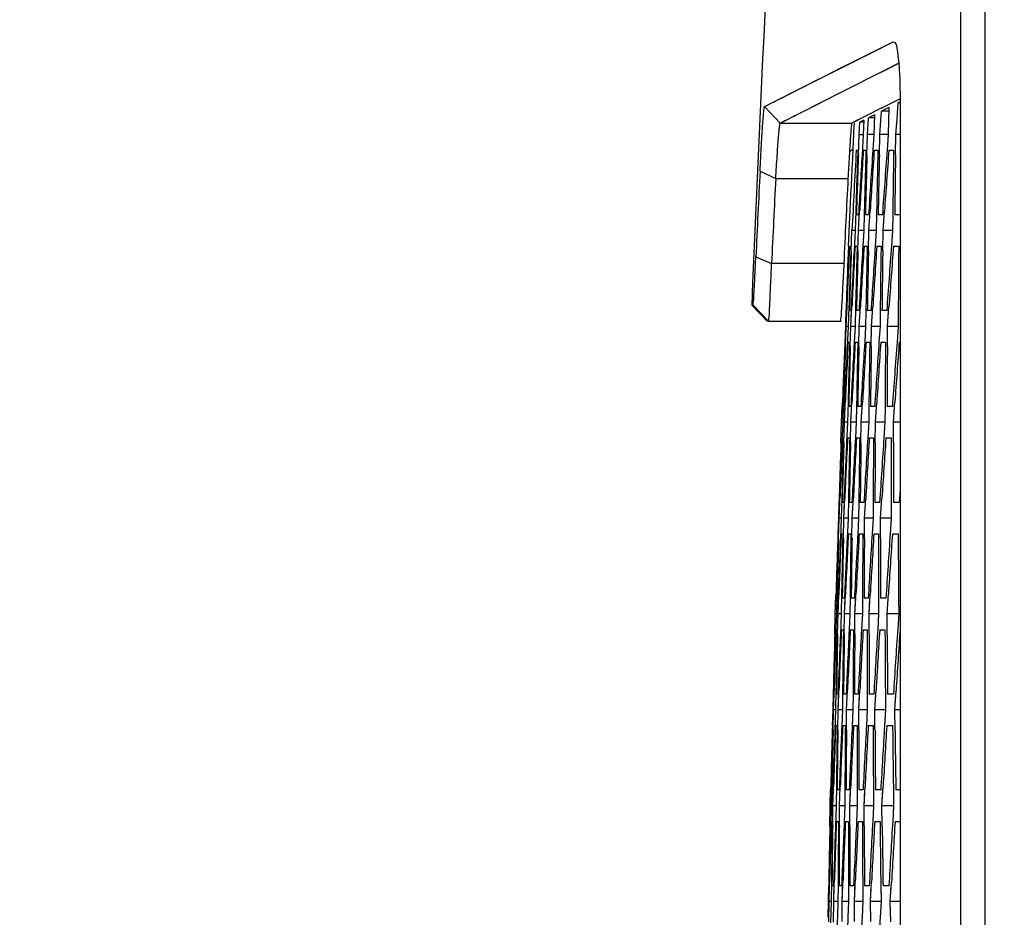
# Model space of a CAD drawing. Header units: millimetres. Extents: x 0 to 420, y 0 to 297.
# Tile 111 of 256: x 49.14 to 55.4, y 222.3 to 228.01. Entities that reach past the tile are written whole.
import ezdxf

# ---------------------------------------------------------------- set-up
doc = ezdxf.new("R2010")
doc.units = ezdxf.units.MM
doc.header["$LTSCALE"] = 23.1
doc.layers.get('0').update_dxf_attribs({"linetype": 'CONTINUOUS'})
doc.layers.add('02___PRT_ALL_AXES', color=7, linetype='CONTINUOUS')
doc.layers.add('DIM_PILOTEES', color=7, linetype='CONTINUOUS')
doc.styles.get("Standard").update_dxf_attribs({"font": 'txt', "width": 0.7})
doc.dimstyles.new('DIMSTYLE_1', dxfattribs={"dimtxt": 2.5, "dimasz": 3.5, "dimexe": 2, "dimexo": 0, "dimtad": 1, "dimdec": 0, "dimlfac": 5, "dimdsep": 46, "dimtxsty": 'Standard', "dimblk": '_FILLED', "dimblk1": '_FILLED', "dimblk2": '_FILLED', "dimcen": 0.09, "dimazin": 2, "dimtp": 0.8, "dimtm": 0.8, "dimtfac": 1, "dimtdec": 0, "dimtofl": 0, "dimtmove": 0, "dimatfit": 3, "dimldrblk": '_FILLED', "dimfxl": 0, "dimtolj": 1, "dimarcsym": 0})

# ---------------------------------------------------------------- blocks, each defined once
blk = doc.blocks.new('_FILLED')
at = {"color": 0, "linetype": 'ByBlock'}
blk.add_solid([(0, 0), (-1, 0.1429), (-1, -0.1429)], dxfattribs=at)
blk = doc.blocks.new('*D1')
at = {"layer": 'DIM_PILOTEES', "color": 2, "linetype": 'Continuous'}
for p, q in [((71.586, 247.7489), (30.431, 247.7489)), ((32.431, 247.7489), (32.431, 199.5161)), ((32.431, 151.2834), (32.431, 199.5161)), ((53.6999, 151.2834), (30.431, 151.2834))]:
    blk.add_line(p, q, dxfattribs=at)
at = {"layer": 'DIM_PILOTEES', "color": 2, "linetype": 'Continuous', "xscale": 3.5, "yscale": 3.5, "zscale": 3.5}
for p, rotation in [((32.431, 247.7489), 90), ((32.431, 151.2834), 270)]:
    blk.add_blockref('_FILLED', p, dxfattribs=dict(at, rotation=rotation))
at = {"layer": 'DIM_PILOTEES', "color": 2, "linetype": 'Continuous', "insert": (29.306, 199.5161), "char_height": 2.5, "width": 8.839286, "attachment_point": 2, "rotation": 90, "line_spacing_factor": 0.9}
blk.add_mtext('{\\ftxt;\\W0.0001;\\H0.0001;\\~}{\\ftxt;\\W2.3571428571;\\H2.5; }{\\ftxt;\\W0.0001;\\H0.0001;\\~}', dxfattribs=at)
blk = doc.blocks.new('*D4')
at = {"layer": 'DIM_PILOTEES', "color": 2, "linetype": 'Continuous'}
for p, q in [((71.586, 247.7489), (38.087, 247.7489)), ((40.087, 247.7489), (40.087, 202.0461)), ((40.087, 156.3434), (40.087, 202.0461)), ((55.3461, 156.3434), (38.087, 156.3434))]:
    blk.add_line(p, q, dxfattribs=at)
at = {"layer": 'DIM_PILOTEES', "color": 2, "linetype": 'Continuous', "xscale": 3.5, "yscale": 3.5, "zscale": 3.5}
for p, rotation in [((40.087, 247.7489), 90), ((40.087, 156.3434), 270)]:
    blk.add_blockref('_FILLED', p, dxfattribs=dict(at, rotation=rotation))
at = {"layer": 'DIM_PILOTEES', "color": 2, "linetype": 'Continuous', "insert": (36.962, 202.0461), "char_height": 2.5, "width": 8.571429, "attachment_point": 2, "rotation": 90, "line_spacing_factor": 0.9}
blk.add_mtext('{\\ftxt;\\W0.0001;\\H0.0001;\\~}{\\ftxt;\\W2.2857142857;\\H2.5; }{\\ftxt;\\W0.0001;\\H0.0001;\\~}', dxfattribs=at)

msp = doc.modelspace()

# ---------------------------------------------------------------- linework, layer by layer
at = {"color": 7, "linetype": 'Continuous'}
for p, q in [((55.2799, 228.5511), (55.2799, 208.9357)), ((55.1249, 228.4687), (55.1249, 209.0181)), ((53.8777, 227.4618), (54.6957, 227.8744)), ((54.6957, 227.8744), (54.7051, 227.8722)), ((54.6343, 227.6886), (54.7304, 227.737)), ((54.3692, 227.5549), (54.6343, 227.6886)), ((53.9776, 227.3571), (54.3692, 227.5549)), ((53.8777, 227.4618), (53.9776, 227.3571)), ((54.6297, 227.456), (54.4335, 227.3571)), ((54.6596, 227.4711), (54.5688, 227.4253)), ((54.6685, 227.4553), (54.6219, 227.4319)), ((54.7405, 227.5118), (54.6596, 227.4711)), ((54.6685, 227.4553), (54.6653, 227.2834)), ((54.7214, 227.3841), (54.7294, 227.486)), ((54.7357, 227.4892), (54.7294, 227.486)), ((54.7357, 227.4892), (54.7294, 227.486)), ((54.7408, 227.486), (54.7294, 227.486)), ((54.7408, 227.4791), (54.7408, 210.0077)), ((54.5332, 227.2834), (54.5402, 227.3907)), ((54.5769, 227.4092), (54.5402, 227.3907)), ((54.5769, 227.3907), (54.5402, 227.3907)), ((54.5769, 227.4092), (54.5737, 227.2834)), ((54.6112, 227.2834), (54.6219, 227.4319)), ((54.668, 227.4319), (54.6219, 227.4319)), ((53.9776, 227.3571), (54.4335, 227.3571)), ((54.4724, 227.3767), (54.4335, 227.3571)), ((54.4794, 227.2834), (54.484, 227.3624)), ((54.5093, 227.3751), (54.484, 227.3624)), ((54.5093, 227.3624), (54.484, 227.3624)), ((54.5093, 227.3751), (54.5064, 227.2834)), ((54.7135, 227.2834), (54.7214, 227.3841)), ((54.475, 227.1538), (54.4794, 227.2834)), ((54.4794, 227.2834), (54.5064, 227.2834)), ((54.5064, 227.2834), (54.4985, 227.1533)), ((54.5064, 227.2834), (54.4985, 227.1533)), ((54.5296, 227.1548), (54.5332, 227.2834)), ((54.5296, 227.1548), (54.5332, 227.2834)), ((54.5737, 227.2834), (54.5332, 227.2834)), ((54.5737, 227.2834), (54.567, 227.184)), ((54.5737, 227.2834), (54.567, 227.184)), ((54.6085, 227.1543), (54.6112, 227.2834)), ((54.6085, 227.1543), (54.6112, 227.2834)), ((54.6653, 227.2834), (54.6112, 227.2834)), ((54.6653, 227.2834), (54.6579, 227.1842)), ((54.7117, 227.1557), (54.7135, 227.2834)), ((54.7408, 227.2834), (54.7135, 227.2834)), ((54.4614, 227.1834), (54.4715, 227.1834)), ((54.5064, 227.1834), (54.5233, 227.1834)), ((54.5757, 227.1834), (54.5993, 227.1834)), ((54.6692, 227.1834), (54.6996, 227.1834)), ((53.8492, 227.0508), (53.9491, 227.005)), ((53.9491, 227.005), (54.409, 227.005)), ((54.4286, 226.9634), (54.4286, 226.9434)), ((54.4121, 226.5734), (54.4282, 226.9434)), ((54.4284, 226.9434), (54.4286, 226.9434)), ((54.4586, 226.7986), (54.4546, 226.6734)), ((54.4761, 226.7734), (54.4626, 226.7734)), ((54.4761, 226.6734), (54.4833, 226.7983)), ((54.4819, 226.7731), (54.4833, 226.7983)), ((54.5123, 226.7741), (54.5098, 226.6734)), ((54.54, 226.7734), (54.5197, 226.7734)), ((54.542, 226.6734), (54.55, 226.7978)), ((54.591, 226.7736), (54.5892, 226.6734)), ((54.6281, 226.7734), (54.6011, 226.7734)), ((54.6321, 226.6734), (54.6409, 226.7971)), ((54.694, 226.7736), (54.6929, 226.6734)), ((54.694, 226.7736), (54.6929, 226.6734)), ((54.7405, 226.7734), (54.7068, 226.7734)), ((54.4299, 226.5431), (54.4344, 226.6734)), ((54.4546, 226.6734), (54.4344, 226.6734)), ((54.4546, 226.6734), (54.4476, 226.5442)), ((54.4725, 226.5455), (54.4761, 226.6734)), ((54.4725, 226.5455), (54.4761, 226.6734)), ((54.5098, 226.6734), (54.4761, 226.6734)), ((54.5098, 226.6734), (54.5037, 226.5738)), ((54.5098, 226.6734), (54.5037, 226.5738)), ((54.5392, 226.5443), (54.542, 226.6734)), ((54.5392, 226.5443), (54.542, 226.6734)), ((54.5892, 226.6734), (54.542, 226.6734)), ((54.5892, 226.6734), (54.5825, 226.5741)), ((54.6302, 226.5461), (54.6321, 226.6734)), ((54.6929, 226.6734), (54.6321, 226.6734)), ((54.6929, 226.6734), (54.6855, 226.5743)), ((54.4123, 226.5734), (54.4069, 226.4415)), ((54.4123, 226.5734), (54.4069, 226.4415)), ((54.4121, 226.5734), (54.4123, 226.5734)), ((54.415, 226.4469), (54.4211, 226.5734)), ((54.4211, 226.5734), (54.4278, 226.5734)), ((54.454, 226.5734), (54.4675, 226.5734)), ((54.5111, 226.5734), (54.5314, 226.5734)), ((54.5925, 226.5734), (54.6195, 226.5734)), ((54.6982, 226.5734), (54.7319, 226.5734)), ((53.8225, 226.5058), (53.9224, 226.463)), ((54.3824, 226.463), (53.9224, 226.463)), ((54.4032, 226.1919), (54.415, 226.4469)), ((53.896, 226.0946), (53.7961, 226.1986)), ((53.7961, 226.1986), (53.8048, 226.1986)), ((53.8048, 226.1986), (53.9047, 226.0946)), ((54.3975, 226.0634), (54.4032, 226.1919)), ((54.3975, 226.0634), (54.402, 226.1646)), ((54.4149, 226.1885), (54.4109, 226.0634)), ((54.4277, 226.1634), (54.4176, 226.1634)), ((54.427, 226.0634), (54.4334, 226.1878)), ((54.427, 226.0634), (54.4321, 226.1632)), ((54.4572, 226.1905), (54.454, 226.0634)), ((54.4794, 226.1634), (54.4626, 226.1634)), ((54.4808, 226.0634), (54.488, 226.1874)), ((54.4865, 226.163), (54.488, 226.1874)), ((54.5231, 226.1636), (54.5212, 226.0634)), ((54.5555, 226.1634), (54.5318, 226.1634)), ((54.5588, 226.0634), (54.5668, 226.1868)), ((54.6139, 226.1635), (54.6128, 226.0634)), ((54.6139, 226.1635), (54.6128, 226.0634)), ((54.6557, 226.1634), (54.6253, 226.1634)), ((54.661, 226.0634), (54.6698, 226.187)), ((54.7291, 226.1635), (54.7286, 226.0634)), ((54.7291, 226.1635), (54.7286, 226.0634)), ((54.3611, 226.0946), (53.9047, 226.0946)), ((54.3921, 226.0634), (54.388, 225.9636)), ((54.393, 225.9336), (54.3975, 226.0634)), ((54.4109, 226.0634), (54.3975, 226.0634)), ((54.4109, 226.0634), (54.4047, 225.933)), ((54.4235, 225.9359), (54.427, 226.0634)), ((54.4235, 225.9359), (54.427, 226.0634)), ((54.454, 226.0634), (54.427, 226.0634)), ((54.454, 226.0634), (54.4468, 225.9316)), ((54.4781, 225.9368), (54.4808, 226.0634)), ((54.4781, 225.9368), (54.4808, 226.0634)), ((54.5212, 226.0634), (54.4808, 226.0634)), ((54.5212, 226.0634), (54.5152, 225.9639)), ((54.5212, 226.0634), (54.5152, 225.9639)), ((54.5569, 225.9331), (54.5588, 226.0634)), ((54.6128, 226.0634), (54.5588, 226.0634)), ((54.6128, 226.0634), (54.6061, 225.9642)), ((54.66, 225.9361), (54.661, 226.0634)), ((54.7286, 226.0634), (54.661, 226.0634)), ((54.7286, 226.0634), (54.7212, 225.9644)), ((54.7286, 226.0634), (54.7212, 225.9644)), ((54.3888, 225.9634), (54.3922, 225.9634)), ((54.4096, 225.9634), (54.4197, 225.9634)), ((54.4546, 225.9634), (54.4715, 225.9634)), ((54.5239, 225.9634), (54.5475, 225.9634)), ((54.6174, 225.9634), (54.6478, 225.9634)), ((54.7352, 225.9634), (54.7408, 225.9634)), ((54.3686, 225.4534), (54.3734, 225.579)), ((54.3792, 225.577), (54.3753, 225.4534)), ((54.386, 225.4534), (54.3916, 225.5777)), ((54.4094, 225.5808), (54.4062, 225.4534)), ((54.4277, 225.4534), (54.4341, 225.5774)), ((54.4278, 225.4551), (54.4341, 225.5774)), ((54.4935, 225.4534), (54.501, 225.5818)), ((54.5836, 225.4534), (54.5916, 225.5765)), ((54.698, 225.4534), (54.7072, 225.5812)), ((54.3686, 225.4534), (54.3724, 225.5534)), ((54.3785, 225.5537), (54.3753, 225.4534)), ((54.3873, 225.5534), (54.3806, 225.5534)), ((54.386, 225.4534), (54.3905, 225.5533)), ((54.427, 225.5534), (54.4135, 225.5534)), ((54.4632, 225.5539), (54.4614, 225.4534)), ((54.4909, 225.5534), (54.4706, 225.5534)), ((54.5419, 225.5535), (54.5408, 225.4534)), ((54.5419, 225.5535), (54.5408, 225.4534)), ((54.579, 225.5534), (54.552, 225.5534)), ((54.6449, 225.5535), (54.6444, 225.4534)), ((54.6449, 225.5535), (54.6444, 225.4534)), ((54.6914, 225.5534), (54.6576, 225.5534)), ((54.364, 225.322), (54.3686, 225.4534)), ((54.3753, 225.4534), (54.3686, 225.4534)), ((54.3753, 225.4534), (54.37, 225.3241)), ((54.3825, 225.3252), (54.386, 225.4534)), ((54.3825, 225.3252), (54.386, 225.4534)), ((54.4062, 225.4534), (54.386, 225.4534)), ((54.4062, 225.4534), (54.4, 225.3226)), ((54.425, 225.3263), (54.4277, 225.4534)), ((54.425, 225.3263), (54.4277, 225.4534)), ((54.4614, 225.4534), (54.4277, 225.4534)), ((54.4614, 225.4534), (54.456, 225.3538)), ((54.4916, 225.3232), (54.4935, 225.4534)), ((54.5408, 225.4534), (54.4935, 225.4534)), ((54.5408, 225.4534), (54.5347, 225.354)), ((54.5408, 225.4534), (54.5347, 225.354)), ((54.5826, 225.3222), (54.5836, 225.4534)), ((54.6444, 225.4534), (54.5836, 225.4534)), ((54.6444, 225.4534), (54.6377, 225.3543)), ((54.6444, 225.4534), (54.6377, 225.3543)), ((54.6978, 225.3245), (54.698, 225.4534)), ((54.7408, 225.4534), (54.698, 225.4534)), ((54.3733, 225.3534), (54.3801, 225.3534)), ((54.4062, 225.3534), (54.4197, 225.3534)), ((54.4634, 225.3534), (54.4836, 225.3534)), ((54.5447, 225.3534), (54.5717, 225.3534)), ((54.6504, 225.3534), (54.6841, 225.3534)), ((54.7408, 225.0218), (54.7352, 224.9434)), ((54.3509, 224.9435), (54.3477, 224.8434)), ((54.3509, 224.9435), (54.3477, 224.8434)), ((54.3551, 224.9434), (54.3517, 224.9434)), ((54.3531, 224.8434), (54.358, 224.9704)), ((54.3531, 224.8434), (54.3569, 224.9433)), ((54.3698, 224.9701), (54.3666, 224.8434)), ((54.3826, 224.9434), (54.3725, 224.9434)), ((54.3826, 224.8434), (54.3882, 224.9676)), ((54.3826, 224.8434), (54.3871, 224.9432)), ((54.412, 224.971), (54.4096, 224.8434)), ((54.4344, 224.9434), (54.4176, 224.9434)), ((54.4364, 224.8434), (54.443, 224.972)), ((54.4365, 224.8455), (54.443, 224.972)), ((54.478, 224.9435), (54.4769, 224.8434)), ((54.478, 224.9435), (54.4769, 224.8434)), ((54.5104, 224.9434), (54.4868, 224.9434)), ((54.5144, 224.8434), (54.5216, 224.9673)), ((54.5689, 224.9435), (54.5684, 224.8434)), ((54.5689, 224.9435), (54.5684, 224.8434)), ((54.6106, 224.9434), (54.5803, 224.9434)), ((54.6166, 224.8434), (54.6247, 224.9692)), ((54.684, 224.9434), (54.6841, 224.8434)), ((54.684, 224.9434), (54.6841, 224.8434)), ((54.7352, 224.9434), (54.698, 224.9434)), ((54.3477, 224.8434), (54.3443, 224.7435)), ((54.3495, 224.7142), (54.3531, 224.8434)), ((54.3666, 224.8434), (54.3531, 224.8434)), ((54.3666, 224.8434), (54.3612, 224.7111)), ((54.3799, 224.7158), (54.3826, 224.8434)), ((54.3799, 224.7158), (54.3826, 224.8434)), ((54.4096, 224.8434), (54.3826, 224.8434)), ((54.4096, 224.8434), (54.4034, 224.712)), ((54.4345, 224.7157), (54.4364, 224.8434)), ((54.4345, 224.7157), (54.4364, 224.8434)), ((54.4769, 224.8434), (54.4364, 224.8434)), ((54.4769, 224.8434), (54.4715, 224.7439)), ((54.5133, 224.7141), (54.5144, 224.8434)), ((54.5684, 224.8434), (54.5144, 224.8434)), ((54.5684, 224.8434), (54.5623, 224.7441)), ((54.6164, 224.7145), (54.6166, 224.8434)), ((54.6841, 224.8434), (54.6166, 224.8434)), ((54.6841, 224.8434), (54.6774, 224.7443)), ((54.3451, 224.7434), (54.3485, 224.7434)), ((54.3659, 224.7434), (54.376, 224.7434)), ((54.4109, 224.7434), (54.4278, 224.7434)), ((54.4802, 224.7434), (54.5038, 224.7434)), ((54.5736, 224.7434), (54.604, 224.7434)), ((54.6914, 224.7434), (54.7286, 224.7434)), ((54.3283, 224.2334), (54.3321, 224.354)), ((54.3283, 224.2334), (54.3314, 224.3334)), ((54.338, 224.3545), (54.335, 224.2334)), ((54.3375, 224.3336), (54.335, 224.2334)), ((54.3464, 224.3334), (54.3396, 224.3334)), ((54.3457, 224.2334), (54.3504, 224.3568)), ((54.3457, 224.2334), (54.3495, 224.3333)), ((54.3683, 224.3609), (54.3659, 224.2334)), ((54.386, 224.3334), (54.3725, 224.3334)), ((54.3873, 224.2334), (54.3929, 224.3574)), ((54.3873, 224.2334), (54.3918, 224.3331)), ((54.4222, 224.3335), (54.4211, 224.2334)), ((54.4222, 224.3335), (54.4211, 224.2334)), ((54.4499, 224.3334), (54.4297, 224.3334)), ((54.4532, 224.2334), (54.4596, 224.358)), ((54.4532, 224.2334), (54.4583, 224.333)), ((54.5009, 224.3335), (54.5004, 224.2334)), ((54.5009, 224.3335), (54.5004, 224.2334)), ((54.538, 224.3334), (54.511, 224.3334)), ((54.5433, 224.2334), (54.5505, 224.3569)), ((54.5433, 224.2334), (54.549, 224.3328)), ((54.6039, 224.3334), (54.604, 224.2334)), ((54.6039, 224.3334), (54.604, 224.2334)), ((54.6504, 224.3334), (54.6166, 224.3334)), ((54.6576, 224.2334), (54.6659, 224.3612)), ((54.6576, 224.2334), (54.6641, 224.3325)), ((54.7311, 224.3333), (54.7319, 224.2334)), ((54.7311, 224.3333), (54.7319, 224.2334)), ((54.3246, 224.1025), (54.3283, 224.2334)), ((54.335, 224.2334), (54.3283, 224.2334)), ((54.335, 224.2334), (54.3304, 224.0991)), ((54.343, 224.1059), (54.3457, 224.2334)), ((54.343, 224.1059), (54.3457, 224.2334)), ((54.3659, 224.2334), (54.3457, 224.2334)), ((54.3659, 224.2334), (54.3605, 224.1012)), ((54.3855, 224.106), (54.3873, 224.2334)), ((54.3855, 224.106), (54.3873, 224.2334)), ((54.4211, 224.2334), (54.3873, 224.2334)), ((54.4211, 224.2334), (54.4163, 224.1338)), ((54.4522, 224.1059), (54.4532, 224.2334)), ((54.5004, 224.2334), (54.4532, 224.2334)), ((54.5004, 224.2334), (54.495, 224.1339)), ((54.5431, 224.1051), (54.5433, 224.2334)), ((54.604, 224.2334), (54.5433, 224.2334)), ((54.604, 224.2334), (54.598, 224.1342)), ((54.6583, 224.1037), (54.6576, 224.2334)), ((54.7319, 224.2334), (54.6576, 224.2334)), ((54.7319, 224.2334), (54.7252, 224.1344)), ((54.3337, 224.1334), (54.3404, 224.1334)), ((54.3666, 224.1334), (54.3801, 224.1334)), ((54.4237, 224.1334), (54.4439, 224.1334)), ((54.505, 224.1334), (54.532, 224.1334)), ((54.6106, 224.1334), (54.6444, 224.1334)), ((54.314, 223.7235), (54.3115, 223.6234)), ((54.314, 223.7235), (54.3115, 223.6234)), ((54.3181, 223.7234), (54.3148, 223.7234)), ((54.3168, 223.6234), (54.3206, 223.7444)), ((54.3168, 223.6234), (54.32, 223.7233)), ((54.3326, 223.7501), (54.3303, 223.6234)), ((54.3457, 223.7234), (54.3356, 223.7234)), ((54.3464, 223.6234), (54.3511, 223.7469)), ((54.3464, 223.6234), (54.3502, 223.7232)), ((54.3745, 223.7237), (54.3733, 223.6234)), ((54.3975, 223.7234), (54.3806, 223.7234)), ((54.4001, 223.6234), (54.4057, 223.7489)), ((54.4002, 223.6252), (54.4057, 223.7489)), ((54.4411, 223.7234), (54.4406, 223.6234)), ((54.4411, 223.7234), (54.4406, 223.6234)), ((54.4734, 223.7234), (54.4498, 223.7234)), ((54.4781, 223.6234), (54.4845, 223.7484)), ((54.4781, 223.6234), (54.4832, 223.7229)), ((54.5319, 223.7234), (54.532, 223.6234)), ((54.5319, 223.7234), (54.532, 223.6234)), ((54.5736, 223.7234), (54.5433, 223.7234)), ((54.5803, 223.6234), (54.5877, 223.7504)), ((54.5803, 223.6234), (54.586, 223.7227)), ((54.647, 223.7233), (54.6478, 223.6234)), ((54.647, 223.7233), (54.6478, 223.6234)), ((54.6982, 223.7234), (54.661, 223.7234)), ((54.7068, 223.6234), (54.7147, 223.7464)), ((54.7068, 223.6234), (54.7132, 223.7224)), ((54.3115, 223.6234), (54.3087, 223.5235)), ((54.3141, 223.4945), (54.3168, 223.6234)), ((54.3141, 223.4945), (54.3168, 223.6234)), ((54.3303, 223.6234), (54.3168, 223.6234)), ((54.3303, 223.6234), (54.3258, 223.4916)), ((54.3445, 223.4962), (54.3464, 223.6234)), ((54.3445, 223.4962), (54.3464, 223.6234)), ((54.3733, 223.6234), (54.3464, 223.6234)), ((54.3733, 223.6234), (54.3693, 223.5243)), ((54.3991, 223.496), (54.4001, 223.6234)), ((54.4406, 223.6234), (54.4001, 223.6234)), ((54.4406, 223.6234), (54.4358, 223.5238)), ((54.4779, 223.4962), (54.4781, 223.6234)), ((54.532, 223.6234), (54.4781, 223.6234)), ((54.532, 223.6234), (54.5266, 223.524)), ((54.5809, 223.496), (54.5803, 223.6234)), ((54.6478, 223.6234), (54.5803, 223.6234)), ((54.6478, 223.6234), (54.6417, 223.5243)), ((54.7083, 223.4918), (54.7068, 223.6234)), ((54.7408, 223.6234), (54.7068, 223.6234)), ((54.3095, 223.5234), (54.3129, 223.5234)), ((54.3303, 223.5234), (54.3404, 223.5234)), ((54.3753, 223.5234), (54.3922, 223.5234)), ((54.4445, 223.5234), (54.4681, 223.5234)), ((54.538, 223.5234), (54.5684, 223.5234)), ((54.6557, 223.5234), (54.6929, 223.5234)), ((54.296, 223.0134), (54.299, 223.1337)), ((54.3051, 223.1389), (54.3027, 223.0134)), ((54.3135, 223.0134), (54.3173, 223.1366)), ((54.3352, 223.1414), (54.3337, 223.0134)), ((54.3551, 223.0134), (54.3596, 223.1327)), ((54.4209, 223.0134), (54.4266, 223.1396)), ((54.511, 223.0134), (54.5174, 223.137)), ((54.6253, 223.0134), (54.6325, 223.1363)), ((54.296, 223.0134), (54.2985, 223.1134)), ((54.3135, 223.1134), (54.3067, 223.1134)), ((54.3135, 223.0134), (54.3166, 223.1133)), ((54.3531, 223.1134), (54.3396, 223.1134)), ((54.3893, 223.1134), (54.3888, 223.0134)), ((54.3893, 223.1134), (54.3888, 223.0134)), ((54.417, 223.1134), (54.3967, 223.1134)), ((54.4209, 223.0134), (54.4254, 223.113)), ((54.468, 223.1134), (54.4681, 223.0134)), ((54.468, 223.1134), (54.4681, 223.0134)), ((54.505, 223.1134), (54.4781, 223.1134)), ((54.511, 223.0134), (54.5161, 223.1128)), ((54.5709, 223.1133), (54.5717, 223.0134)), ((54.5709, 223.1133), (54.5717, 223.0134)), ((54.6174, 223.1134), (54.5836, 223.1134)), ((54.6253, 223.0134), (54.6311, 223.1126)), ((54.6981, 223.1132), (54.6996, 223.0134)), ((54.6981, 223.1132), (54.6996, 223.0134)), ((54.7408, 223.1134), (54.7135, 223.1134)), ((54.2932, 222.8825), (54.296, 223.0134)), ((54.3027, 223.0134), (54.296, 223.0134)), ((54.3027, 223.0134), (54.2989, 222.8761)), ((54.3116, 222.8863), (54.3135, 223.0134)), ((54.3116, 222.8863), (54.3135, 223.0134)), ((54.3337, 223.0134), (54.3135, 223.0134)), ((54.3337, 223.0134), (54.3292, 222.8843)), ((54.3541, 222.8867), (54.3551, 223.0134)), ((54.3888, 223.0134), (54.3551, 223.0134)), ((54.3888, 223.0134), (54.3847, 222.9137)), ((54.4207, 222.8859), (54.4209, 223.0134)), ((54.4681, 223.0134), (54.4209, 223.0134)), ((54.4681, 223.0134), (54.4634, 222.9139)), ((54.5117, 222.8859), (54.511, 223.0134)), ((54.5717, 223.0134), (54.511, 223.0134)), ((54.5717, 223.0134), (54.5663, 222.9141)), ((54.6269, 222.8829), (54.6253, 223.0134)), ((54.6996, 223.0134), (54.6253, 223.0134)), ((54.6996, 223.0134), (54.6936, 222.9143)), ((54.3021, 222.9134), (54.3088, 222.9134)), ((54.335, 222.9134), (54.3485, 222.9134)), ((54.3921, 222.9134), (54.4123, 222.9134)), ((54.4734, 222.9134), (54.5004, 222.9134)), ((54.579, 222.9134), (54.6128, 222.9134)), ((54.7089, 222.9134), (54.7408, 222.9134)), ((54.2851, 222.5035), (54.2833, 222.4034)), ((54.2851, 222.5035), (54.2833, 222.4034)), ((54.2893, 222.5034), (54.2859, 222.5034)), ((54.2886, 222.4034), (54.2916, 222.5243)), ((54.2886, 222.4034), (54.2911, 222.5034)), ((54.3036, 222.5311), (54.3021, 222.4034)), ((54.3168, 222.5034), (54.3067, 222.5034)), ((54.3181, 222.4034), (54.322, 222.5256)), ((54.3181, 222.4034), (54.3213, 222.5033)), ((54.3456, 222.5034), (54.3451, 222.4034)), ((54.3456, 222.5034), (54.3451, 222.4034)), ((54.3686, 222.5034), (54.3517, 222.5034)), ((54.3719, 222.4034), (54.3767, 222.5293)), ((54.3719, 222.4034), (54.3757, 222.5031)), ((54.4122, 222.5034), (54.4123, 222.4034)), ((54.4122, 222.5034), (54.4123, 222.4034)), ((54.4445, 222.5034), (54.4209, 222.5034)), ((54.4498, 222.4034), (54.4556, 222.5316)), ((54.4498, 222.4034), (54.4543, 222.503)), ((54.503, 222.5033), (54.5038, 222.4034)), ((54.503, 222.5033), (54.5038, 222.4034)), ((54.5447, 222.5034), (54.5144, 222.5034)), ((54.552, 222.4034), (54.5586, 222.5311)), ((54.552, 222.4034), (54.5571, 222.5028)), ((54.618, 222.5032), (54.6195, 222.4034)), ((54.618, 222.5032), (54.6195, 222.4034)), ((54.6692, 222.5034), (54.6321, 222.5034)), ((54.6785, 222.4034), (54.6856, 222.5257)), ((54.6785, 222.4034), (54.6843, 222.5025)), ((54.2833, 222.4034), (54.2811, 222.3035)), ((54.2867, 222.2747), (54.2886, 222.4034)), ((54.2867, 222.2747), (54.2886, 222.4034)), ((54.3021, 222.4034), (54.2886, 222.4034)), ((54.3021, 222.4034), (54.2984, 222.2691)), ((54.3171, 222.2733), (54.3181, 222.4034)), ((54.3451, 222.4034), (54.3181, 222.4034)), ((54.3451, 222.4034), (54.3417, 222.3036)), ((54.3717, 222.2759), (54.3719, 222.4034)), ((54.4123, 222.4034), (54.3719, 222.4034)), ((54.4123, 222.4034), (54.4082, 222.3038)), ((54.4505, 222.2759), (54.4498, 222.4034)), ((54.5038, 222.4034), (54.4498, 222.4034)), ((54.5038, 222.4034), (54.499, 222.3039)), ((54.5535, 222.2759), (54.552, 222.4034)), ((54.6195, 222.4034), (54.552, 222.4034)), ((54.6195, 222.4034), (54.6141, 222.3042)), ((54.6809, 222.2736), (54.6785, 222.4034)), ((54.7408, 222.4034), (54.6785, 222.4034))]:
    msp.add_line(p, q, dxfattribs=at)
for points in [[(53.9345, 227.4904), (53.9619, 227.5043), (53.9943, 227.5201), (54.0326, 227.5401), (54.0782, 227.5632), (54.132, 227.5903), (54.1955, 227.6229), (54.2695, 227.6597), (54.3554, 227.7034), (54.4543, 227.7528), (54.5672, 227.808), (54.6957, 227.8744)], [(54.5538, 227.648), (54.6674, 227.705), (54.732, 227.7377)], [(54.0617, 227.3996), (54.094, 227.416), (54.1324, 227.4354), (54.1779, 227.4584), (54.2951, 227.5175)], [(53.8777, 227.4618), (53.8928, 227.4691), (53.9116, 227.4789)], [(53.9776, 227.3571), (53.9925, 227.3647), (54.0115, 227.3742)], [(54.4182, 227.1718), (54.4221, 227.1768), (54.4309, 227.1854), (54.4398, 227.1923)]]:
    msp.add_lwpolyline(points, dxfattribs=at)
for centre, radius, start, end in [((238.9461, 218.7434), 184.6996, 177.327204, 177.455436), ((192.9182, 219.6033), 138.6642, 176.866348, 177.077374), ((192.8647, 222.3521), 138.4775, 178.000617, 178.159931), ((192.8635, 222.4522), 138.4684, 178.054187, 178.211673), ((192.9517, 218.7863), 138.7058, 176.541689, 176.698906), ((192.9574, 218.686), 138.7115, 176.48787, 176.647207), ((192.8639, 223.2677), 138.396, 178.378702, 178.548215), ((192.8641, 223.3678), 138.3863, 178.431868, 178.589841), ((192.9972, 217.8686), 138.7433, 176.150188, 176.320112), ((193.0032, 217.7682), 138.7473, 176.109003, 176.268603), ((192.8725, 224.1831), 138.3058, 178.756977, 178.926785), ((192.8738, 224.2831), 138.2951, 178.810402, 178.96823), ((193.0511, 216.9503), 138.7711, 175.770773, 175.940845), ((193.0581, 216.8499), 138.7742, 175.729632, 175.889555), ((192.8902, 225.0983), 138.2063, 179.135559, 179.305484), ((192.8925, 225.1983), 138.1948, 179.188424, 179.346958), ((192.1596, 219.9988), 138.49, 177.081206, 177.306937), ((190.8158, 219.9917), 137.0463, 177.066637, 177.293492), ((191.1389, 220.0152), 136.9085, 177.073548, 177.300629), ((54.6086, 226.9634), 0.18, 171.82096, 180), ((192.8538, 221.7421), 138.5102, 178.001091, 178.160405), ((192.9188, 218.9932), 138.6721, 176.866475, 177.026022), ((192.8502, 222.6577), 138.4381, 178.379192, 178.53774), ((192.9533, 218.1763), 138.704, 176.529001, 176.698846), ((192.9586, 218.076), 138.708, 176.487781, 176.647527), ((192.8555, 223.5731), 138.3567, 178.757435, 178.92719), ((193.0011, 217.2586), 138.7317, 176.149829, 176.319804), ((193.0074, 217.1582), 138.7348, 176.108649, 176.268647), ((192.8702, 224.4883), 138.2664, 179.135934, 179.305793), ((193.058, 216.3403), 138.7504, 175.770101, 175.94024), ((193.0654, 216.2399), 138.7526, 175.728964, 175.888965), ((192.8939, 225.4034), 138.1669, 179.514807, 179.684802), ((192.8522, 221.8422), 138.5021, 178.054969, 178.21211), ((192.9139, 219.0934), 138.6666, 176.919913, 177.077482), ((192.8498, 222.7578), 138.4292, 178.432069, 178.590278), ((192.8565, 223.6731), 138.347, 178.810821, 178.968618), ((192.8722, 224.5883), 138.2558, 179.18865, 179.347246), ((192.8626, 220.8263), 138.5695, 177.677597, 177.834052), ((192.8605, 220.2162), 138.5909, 177.623317, 177.782382), ((192.8852, 219.2999), 138.6358, 177.245018, 177.404592), ((192.8383, 222.0477), 138.4739, 178.379611, 178.537956), ((192.9189, 218.3832), 138.6716, 176.866463, 177.026158), ((192.8406, 222.9631), 138.4016, 178.757838, 178.927394), ((192.9561, 217.5662), 138.6954, 176.528752, 176.698641), ((192.9619, 217.4659), 138.6985, 176.487538, 176.645459), ((192.8522, 223.8783), 138.3204, 179.136272, 179.30607), ((193.007, 216.6486), 138.7141, 176.149301, 176.319335), ((193.0137, 216.5482), 138.7162, 176.108125, 176.268297), ((192.8729, 224.7934), 138.2301, 179.515029, 179.684949), ((193.067, 215.7303), 138.7238, 175.769244, 175.939456), ((193.0748, 215.6298), 138.725, 175.728109, 175.886377), ((192.843, 221.2322), 138.5298, 178.055152, 178.212467), ((192.8811, 219.4001), 138.6304, 177.298933, 177.456003), ((192.8376, 222.1478), 138.4659, 178.432343, 178.590652), ((192.9137, 218.4834), 138.667, 176.921012, 177.077492), ((192.8412, 223.0631), 138.3929, 178.810195, 178.96896), ((192.8538, 223.9783), 138.3108, 179.190184, 179.347506), ((192.8756, 224.8934), 138.2196, 179.567752, 179.726407), ((192.8358, 220.6222), 138.5515, 178.056082, 178.212747), ((192.8533, 219.7063), 138.5972, 177.676973, 177.834486), ((192.8566, 219.6062), 138.6025, 177.623516, 177.781967), ((192.8284, 221.4377), 138.5036, 178.379959, 178.538598), ((192.8273, 221.5378), 138.4967, 178.432952, 178.590965), ((192.8799, 218.7901), 138.6339, 177.299188, 177.456067), ((192.8843, 218.6899), 138.6383, 177.245068, 177.404688), ((192.8278, 222.3531), 138.4406, 178.758186, 178.916497), ((192.8279, 222.4531), 138.4328, 178.810739, 178.969256), ((192.9162, 217.8734), 138.6622, 176.907561, 177.077375), ((192.9212, 217.7732), 138.6652, 176.866315, 177.024113), ((192.8362, 223.2683), 138.3683, 179.136571, 179.306317), ((192.8375, 223.3683), 138.3597, 179.190447, 179.347737), ((192.961, 216.9562), 138.6808, 176.528353, 176.698293), ((192.967, 216.856), 138.6828, 176.487142, 176.646936), ((192.8539, 224.1834), 138.2871, 179.515229, 179.685082), ((192.8563, 224.2834), 138.2776, 179.569557, 179.726522), ((193.0149, 216.0386), 138.6905, 176.148605, 176.318705), ((193.022, 215.9382), 138.6916, 176.107431, 176.266499), ((192.8806, 225.0984), 138.1967, 179.894278, 180.06427), ((192.8841, 225.1984), 138.1863, 179.947707, 180.10573), ((192.833, 219.9121), 138.5722, 178.001985, 178.163094), ((192.8191, 220.9278), 138.5213, 178.433668, 178.591216), ((192.8511, 219.0963), 138.6037, 177.678327, 177.834588), ((192.8547, 218.9962), 138.608, 177.623611, 177.783535), ((192.8169, 221.7431), 138.4734, 178.75848, 178.91678), ((192.8166, 221.8431), 138.4665, 178.811256, 178.969508), ((192.8807, 218.1801), 138.6314, 177.299395, 177.456021), ((192.8855, 218.0799), 138.6348, 177.244998, 177.404712), ((192.8223, 222.6583), 138.4102, 179.136832, 179.306533), ((192.8233, 222.7583), 138.4026, 179.189669, 179.347939), ((192.9201, 217.2634), 138.6506, 176.907273, 177.07713), ((192.9253, 217.1632), 138.6525, 176.866031, 177.025536), ((192.8369, 223.5734), 138.338, 179.515408, 179.685201), ((192.839, 223.6734), 138.3295, 179.568941, 179.726625), ((192.9679, 216.3462), 138.6602, 176.527801, 176.6978), ((192.9742, 216.246), 138.6612, 176.486593, 176.646571), ((192.8606, 224.4884), 138.2568, 179.894324, 180.064242), ((192.8637, 224.5884), 138.2474, 179.947756, 180.105683), ((193.0249, 215.4286), 138.6608, 176.14774, 176.317914), ((193.0323, 215.3282), 138.6609, 176.106567, 176.264853), ((192.8934, 225.4034), 138.1665, 180.273698, 180.443774), ((192.8302, 219.3021), 138.5807, 178.002109, 178.163021), ((192.808, 221.1331), 138.5001, 178.75872, 178.91733), ((192.8549, 218.3862), 138.6075, 177.623603, 177.783488), ((192.8103, 222.0483), 138.446, 179.137055, 179.306637), ((192.8842, 217.5701), 138.6234, 177.286078, 177.455863), ((192.8887, 217.4699), 138.6253, 177.244808, 177.403888), ((192.8219, 222.9634), 138.3829, 179.515565, 179.685306), ((192.926, 216.6534), 138.633, 176.906849, 177.076758), ((192.9316, 216.5532), 138.6339, 176.865609, 177.024965), ((192.8426, 223.8784), 138.3108, 179.894365, 180.064216), ((192.9769, 215.7362), 138.6335, 176.527098, 176.697163), ((192.9836, 215.6359), 138.6336, 176.485889, 176.644468), ((192.8724, 224.7934), 138.2296, 180.273573, 180.443567), ((193.0369, 214.8186), 138.625, 176.146707, 176.316961), ((193.0445, 214.7182), 138.6241, 176.105531, 176.26583), ((192.8128, 220.3178), 138.5399, 178.434559, 178.591406), ((192.8273, 219.4022), 138.5766, 178.057668, 178.213072), ((192.8074, 221.2331), 138.4942, 178.811453, 178.969714), ((192.8509, 218.4863), 138.6042, 177.678283, 177.834596), ((192.811, 222.1483), 138.4394, 179.189736, 179.348112), ((192.8237, 223.0634), 138.3754, 179.568355, 179.726716), ((192.8454, 223.9784), 138.3024, 179.947517, 180.105641), ((192.8763, 224.8934), 138.2202, 180.327359, 180.485006), ((192.8106, 219.6077), 138.5565, 178.380578, 178.541792), ((192.8293, 218.6921), 138.5833, 178.002145, 178.162139), ((192.8005, 221.4383), 138.4758, 179.13724, 179.29531), ((192.8533, 217.8763), 138.5992, 177.664499, 177.834509), ((192.857, 217.7762), 138.6009, 177.62349, 177.78512), ((192.809, 222.3534), 138.4218, 179.515701, 179.685397), ((192.8891, 216.9601), 138.6088, 177.285765, 177.455595), ((192.894, 216.8599), 138.6097, 177.244497, 177.403318), ((192.8266, 223.2684), 138.3587, 179.894402, 180.064193), ((192.9339, 216.0434), 138.6093, 176.90629, 177.076258), ((192.9398, 215.9432), 138.6092, 176.86505, 177.025003), ((192.8534, 224.1834), 138.2866, 180.27346, 180.443379), ((192.9879, 215.1262), 138.6008, 176.526242, 176.696381), ((192.9948, 215.0259), 138.5998, 176.485032, 176.645344), ((192.8892, 225.0985), 138.2053, 180.652993, 180.823074), ((192.8002, 220.6231), 138.5158, 178.812225, 178.969875), ((192.8262, 218.7922), 138.5801, 178.056653, 178.213117), ((192.8008, 221.5383), 138.4701, 179.18984, 179.348257), ((192.8104, 222.4534), 138.4152, 179.568421, 179.726794), ((192.8291, 223.3684), 138.3513, 179.947062, 180.105604), ((192.8569, 224.2834), 138.2782, 180.326252, 180.484802), ((192.8938, 225.1985), 138.196, 180.707609, 180.864507), ((192.795, 220.0131), 138.5314, 178.813167, 178.969991), ((192.8064, 219.0978), 138.559, 178.437429, 178.5916), ((192.8088, 218.9977), 138.562, 178.380643, 178.541608), ((192.7926, 220.8283), 138.4995, 179.137388, 179.295548), ((192.7925, 220.9283), 138.4948, 179.189953, 179.348373), ((192.8271, 218.1822), 138.5776, 178.055512, 178.213084), ((192.8305, 218.0821), 138.5798, 178.002095, 178.162522), ((192.7981, 221.7434), 138.4545, 179.515815, 179.685474), ((192.7991, 221.8434), 138.449, 179.568238, 179.726861), ((192.8572, 217.2663), 138.5876, 177.664566, 177.834328), ((192.8613, 217.1662), 138.5884, 177.623274, 177.782192), ((192.8127, 222.6584), 138.4006, 179.894434, 180.064173), ((192.8148, 222.7584), 138.3941, 179.947213, 180.105571), ((192.896, 216.3501), 138.5881, 177.285334, 177.455215), ((192.9012, 216.2499), 138.5881, 177.244066, 177.402077), ((192.8364, 223.5734), 138.3376, 180.273359, 180.443212), ((192.8396, 223.6734), 138.3302, 180.326185, 180.48462), ((192.9439, 215.4334), 138.5796, 176.905596, 177.075629), ((192.9502, 215.3331), 138.5786, 176.864354, 177.022661), ((192.8692, 224.4885), 138.2654, 180.652709, 180.822708), ((192.8735, 224.5885), 138.2571, 180.706844, 180.864125), ((193.0009, 214.5162), 138.562, 176.525234, 176.695454), ((193.0081, 214.4159), 138.56, 176.48402, 176.644631), ((192.8303, 217.5722), 138.5694, 178.043269, 178.212974), ((192.8631, 216.6563), 138.57, 177.664246, 177.834052), ((192.9049, 215.74), 138.5614, 177.284784, 177.454724), ((192.9558, 214.8234), 138.5438, 176.904765, 177.074873)]:
    msp.add_arc(centre, radius, start, end, dxfattribs=at)
for points, knots in [([(54.7051, 227.8722), (54.7173, 227.8596), (54.7244, 227.8017), (54.7315, 227.7512), (54.734, 227.7153)], [0, 0, 0, 0, 0.328262, 1, 1, 1, 1]), ([(54.734, 227.7153), (54.7352, 227.698), (54.7396, 227.6194), (54.7408, 227.5405), (54.7408, 227.4791)], [0, 0, 0, 0, 0.220476, 1, 1, 1, 1]), ([(53.8492, 227.0508), (53.8521, 227.1074), (53.8577, 227.2081), (53.8643, 227.3255), (53.8703, 227.3961), (53.872, 227.4313), (53.8765, 227.4491), (53.8756, 227.4607), (53.8777, 227.4618)], [0, 0, 0, 0, 0.412579, 0.735552, 0.851399, 0.933759, 0.982519, 1, 1, 1, 1]), ([(53.9491, 227.005), (53.952, 227.0535), (53.9576, 227.1397), (53.9643, 227.2403), (53.9701, 227.3008), (53.972, 227.331), (53.976, 227.3462), (53.9757, 227.3563), (53.9776, 227.3571)], [0, 0, 0, 0, 0.412373, 0.735244, 0.851089, 0.933484, 0.982323, 1, 1, 1, 1]), ([(54.4335, 227.3571), (54.4314, 227.356), (54.4325, 227.345), (54.4282, 227.3286), (54.4269, 227.2972), (54.4217, 227.2368), (54.4162, 227.1375), (54.4115, 227.0527), (54.409, 227.005)], [0, 0, 0, 0, 0.019872, 0.073302, 0.159525, 0.276671, 0.594046, 1, 1, 1, 1]), ([(53.8048, 226.1986), (53.8067, 226.1986), (53.8043, 226.2105), (53.8088, 226.2231), (53.8088, 226.2532), (53.8131, 226.3075), (53.8169, 226.394), (53.8207, 226.4666), (53.8225, 226.5058)], [0, 0, 0, 0, 0.018362, 0.073202, 0.164477, 0.289407, 0.617042, 1, 1, 1, 1]), ([(53.9047, 226.0946), (53.907, 226.0946), (53.9037, 226.1089), (53.909, 226.1239), (53.9086, 226.1601), (53.9118, 226.2043), (53.914, 226.2603), (53.9179, 226.3475), (53.9206, 226.4159), (53.9224, 226.463)], [0, 0, 0, 0, 0.01829, 0.0731, 0.164363, 0.289294, 0.443265, 0.616968, 1, 1, 1, 1]), ([(54.3824, 226.463), (54.38, 226.4129), (54.3766, 226.3415), (54.3718, 226.2524), (54.3692, 226.1984), (54.3658, 226.1566), (54.3656, 226.1225), (54.3606, 226.1082), (54.3633, 226.0946), (54.3611, 226.0946)], [0, 0, 0, 0, 0.407594, 0.58017, 0.726682, 0.844076, 0.92992, 0.982206, 1, 1, 1, 1])]:
    msp.add_open_spline(points, degree=3, knots=knots, dxfattribs=at)
at = {"layer": '02___PRT_ALL_AXES', "color": 7, "linetype": 'Continuous'}
msp.add_arc((238.9179, 218.7434), 185.2719, 174.873574, 177.693834, dxfattribs=at)

# ---------------------------------------------------------------- dimensions: what is measured, and where the dimension line sits
at = {"layer": 'DIM_PILOTEES', "color": 2, "linetype": 'Continuous'}
for base, p1, text, picture, middle in [((32.431, 247.7489), (53.6999, 151.2834), '{\\ftxt;\\W0.0001;\\H0.0001;\\~}{\\ftxt;\\W2.3571428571;\\H2.5; }{\\ftxt;\\W0.0001;\\H0.0001;\\~}', '*D1', (32.431, 199.159)), ((40.087, 247.7489), (55.3461, 156.3434), '{\\ftxt;\\W0.0001;\\H0.0001;\\~}{\\ftxt;\\W2.2857142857;\\H2.5; }{\\ftxt;\\W0.0001;\\H0.0001;\\~}', '*D4', (40.087, 201.689))]:
    dim = msp.add_linear_dim(base=base, p1=p1, p2=(71.586, 247.7489), angle=90, text=text, dimstyle='DIMSTYLE_1', dxfattribs=at)
    dim.commit()
    dim.dimension.update_dxf_attribs({"geometry": picture, "text_midpoint": middle, "dimtype": 160})

doc.saveas('drawing.dxf')
